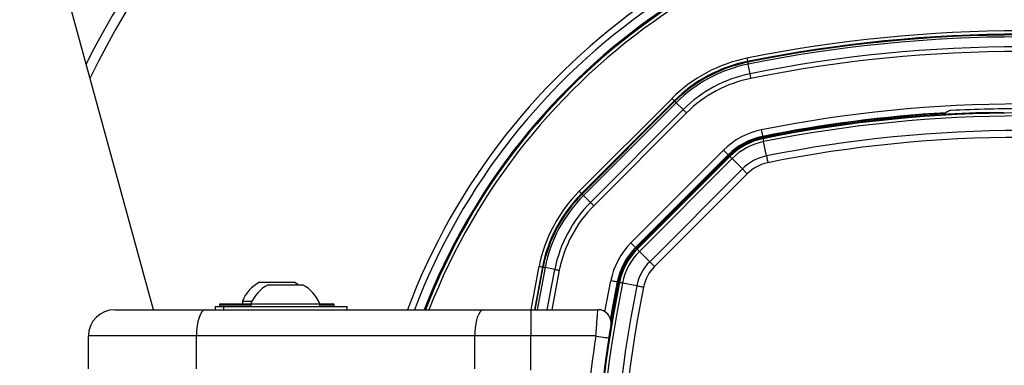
# Paper-space layout '3.5M DUO Surface Plate' of a CAD drawing. Header units: millimetres. Extents: x 20 to 26059, y 28 to 17638.
# Tile 46 of 66: x 8793 to 9093, y 13318 to 13423. Entities that reach past the tile are written whole.
import ezdxf

# ---------------------------------------------------------------- set-up
doc = ezdxf.new("R2010")
doc.units = ezdxf.units.MM
doc.layers.add('COMPONENT_GEOMETRY', color=7, linetype='Continuous')
doc.styles.add('SLDTEXTSTYLE0', font='TXT', dxfattribs={"width": 0.75})
doc.dimstyles.new('SLDDIMSTYLE0', dxfattribs={"dimtxt": 150, "dimasz": 6.604, "dimexe": 0, "dimexo": 0.0625, "dimgap": 37.5, "dimtad": 0, "dimtih": 1, "dimtoh": 1, "dimdec": 0, "dimlfac": 0.5, "dimrnd": 1e-09, "dimzin": 12, "dimdsep": 46, "dimtxsty": 'SLDTEXTSTYLE0', "dimsah": 1, "dimcen": 0.09, "dimadec": 0, "dimazin": 3, "dimtfac": 1, "dimtdec": 0, "dimtofl": 0, "dimtmove": 0, "dimatfit": 3, "dimfxl": 1, "dimfrac": 2, "dimtolj": 1, "dimtzin": 12, "dimarcsym": 0})

# ---------------------------------------------------------------- blocks, each defined once
blk = doc.blocks.new('_D_6')
at = {"layer": 'COMPONENT_GEOMETRY', "color": 7, "ltscale": 2}
for p, q in [((2197.17, 13286.24), (2197.17, 17567.56)), ((15999.75, 13309.49), (15999.75, 17567.56)), ((2197.17, 17561.21), (8876.79, 17561.21)), ((15999.75, 17561.21), (9320.13, 17561.21))]:
    blk.add_line(p, q, dxfattribs=at)
for points in [[(2197.17, 17561.21), (2203.77, 17560.19), (2203.77, 17562.22)], [(15999.75, 17561.21), (15993.15, 17562.22), (15993.15, 17560.19)]]:
    blk.add_solid(points, dxfattribs=at)
at = {"layer": 'COMPONENT_GEOMETRY', "color": 7, "ltscale": 2, "insert": (8876.79, 17635.5), "char_height": 150, "attachment_point": 1, "style": 'SLDTEXTSTYLE0'}
blk.add_mtext('6901', dxfattribs=at)

psp = doc.layouts.new('3.5M DUO Surface Plate')

# ---------------------------------------------------------------- linework, layer by layer
at = {"color": 7, "linetype": 'Continuous', "lineweight": 25, "ltscale": 2}
for p, q in [((9014.99, 13410.23), (9014.94, 13410.48)), ((9015.7, 13406.72), (9015.1, 13409.66)), ((8963.67, 13370.98), (8991.92, 13399.23)), ((8992.62, 13398.52), (8964.37, 13370.27)), ((8964.55, 13370.09), (8992.8, 13398.34)), ((8993.21, 13397.93), (8964.96, 13369.68)), ((8992.8, 13398.34), (8992.62, 13398.52)), ((8995.33, 13395.81), (8993.21, 13397.93)), ((8967.09, 13367.56), (8995.33, 13395.81)), ((8996.33, 13394.81), (8968.09, 13366.56)), ((9089.19, 13394.85), (9089.12, 13394.92)), ((9019.56, 13387.51), (9019.52, 13387.68)), ((9019.67, 13386.97), (9019.62, 13387.19)), ((9020.72, 13381.71), (9019.85, 13386.07)), ((8979.4, 13355.24), (9007.65, 13383.49)), ((9009.07, 13382.08), (9007.65, 13383.49)), ((9009.07, 13382.08), (8980.82, 13353.83)), ((9009.19, 13381.95), (8980.94, 13353.7)), ((9009.42, 13381.72), (8981.17, 13353.47)), ((8981.33, 13353.31), (9009.58, 13381.56)), ((9010.23, 13380.92), (8981.98, 13352.67)), ((9009.19, 13381.95), (9009.07, 13382.08)), ((9009.58, 13381.56), (9009.42, 13381.72)), ((9013.37, 13377.77), (9010.23, 13380.92)), ((8985.12, 13349.52), (9013.37, 13377.77)), ((9014.84, 13376.3), (8986.59, 13348.05)), ((8964.55, 13370.09), (8964.37, 13370.27)), ((8967.09, 13367.56), (8964.96, 13369.68)), ((8980.82, 13353.83), (8979.4, 13355.24)), ((8980.94, 13353.7), (8980.82, 13353.83)), ((8981.33, 13353.31), (8981.17, 13353.47)), ((8985.12, 13349.52), (8981.98, 13352.67)), ((8952.42, 13347.95), (8950.01, 13334.93)), ((8952.66, 13347.9), (8952.42, 13347.95)), ((8956.18, 13347.2), (8953.23, 13347.79)), ((8866.23, 13343.33), (8876.73, 13343.33)), ((8868.83, 13342.53), (8876.08, 13342.53)), ((8876.08, 13342.53), (8879.33, 13342.53)), ((8975.39, 13343.34), (8975.21, 13343.37)), ((8975.93, 13343.23), (8975.71, 13343.27)), ((8981.18, 13342.17), (8976.82, 13343.05)), ((8822.08, 13334.93), (8849.71, 13334.93)), ((8849.71, 13334.93), (8934.53, 13334.93)), ((8852.68, 13335.93), (8852.68, 13334.93)), ((8852.68, 13335.93), (8855.28, 13335.93)), ((8853.98, 13336.33), (8853.98, 13335.93)), ((8854.38, 13336.73), (8854.48, 13336.73)), ((8854.48, 13336.73), (8863.59, 13336.73)), ((8855.28, 13335.93), (8855.28, 13334.93)), ((8855.28, 13335.93), (8881.26, 13335.93)), ((8860.98, 13337.49), (8860.98, 13336.73)), ((8860.98, 13337.49), (8863.93, 13337.49)), ((8863.58, 13336.69), (8863.58, 13335.93)), ((8863.58, 13336.69), (8878.09, 13336.69)), ((8878.09, 13336.69), (8884.58, 13336.69)), ((8881.26, 13335.93), (8892.88, 13335.93)), ((8884.56, 13336.73), (8888.58, 13336.73)), ((8884.58, 13335.93), (8884.58, 13336.69)), ((8888.98, 13335.93), (8888.98, 13336.33)), ((8892.88, 13334.93), (8892.88, 13335.93)), ((8934.53, 13334.93), (8948.89, 13334.93)), ((8948.89, 13334.93), (8948.89, 13326.93)), ((8948.89, 13334.93), (8969.34, 13334.93)), ((8846.98, 13326.93), (8814.08, 13326.93)), ((8814.08, 13316.93), (8814.08, 13326.93)), ((8931.79, 13326.93), (8846.98, 13326.93)), ((8846.98, 13316.93), (8846.98, 13326.93)), ((8948.89, 13326.93), (8931.79, 13326.93)), ((8931.79, 13316.93), (8931.79, 13326.93)), ((8968.71, 13326.93), (8948.89, 13326.93)), ((8948.89, 13316.49), (8948.89, 13326.93)), ((8972.66, 13326.33), (8972.08, 13322.41))]:
    psp.add_line(p, q, dxfattribs=at)
at = {"color": 8, "linetype": 'Continuous', "lineweight": 25, "ltscale": 2}
for p, q in [((8949, 13334.93), (8951.44, 13348.15)), ((8950.26, 13334.93), (8952.66, 13347.9)), ((8953.23, 13347.79), (8950.85, 13334.93)), ((8953.9, 13334.93), (8956.18, 13347.2)), ((8957.56, 13346.92), (8955.33, 13334.93)), ((8971.47, 13334.32), (8973.25, 13343.76)), ((8854.08, 13336.33), (8853.98, 13336.33)), ((8863.58, 13336.33), (8854.08, 13336.33)), ((8888.98, 13336.33), (8884.58, 13336.33))]:
    psp.add_line(p, q, dxfattribs=at)
at = {"color": 7, "linetype": 'Continuous', "lineweight": 25, "ltscale": 2, "flags": 128}
for points in [[(8833.91, 13334.93), (8811.05, 13418.2), (8724.82, 13732.37), (8638.59, 14046.53), (8573.47, 14283.77), (8508.35, 14521), (8422.12, 14835.17), (8335.89, 15149.33), (8177.35, 15726.94)], [(9014.74, 13411.46), (9014.78, 13411.27), (9014.82, 13411.09), (9014.85, 13410.92), (9014.88, 13410.78), (9014.9, 13410.65), (9014.92, 13410.56), (9014.93, 13410.5), (9014.94, 13410.48)], [(9014.99, 13410.23), (9014.99, 13410.22), (9015, 13410.19), (9015.01, 13410.14), (9015.02, 13410.07), (9015.04, 13409.99), (9015.06, 13409.89), (9015.08, 13409.78), (9015.1, 13409.66)], [(9015.97, 13405.33), (9015.94, 13405.52), (9015.9, 13405.71), (9015.86, 13405.9), (9015.82, 13406.08), (9015.79, 13406.26), (9015.76, 13406.42), (9015.72, 13406.57), (9015.7, 13406.72)], [(8991.92, 13399.23), (8992.05, 13399.09), (8992.18, 13398.96), (8992.3, 13398.84), (8992.41, 13398.73), (8992.5, 13398.65), (8992.56, 13398.58), (8992.61, 13398.54), (8992.62, 13398.52)], [(8992.8, 13398.34), (8992.81, 13398.33), (8992.83, 13398.31), (8992.87, 13398.27), (8992.92, 13398.23), (8992.97, 13398.17), (8993.04, 13398.1), (8993.12, 13398.02), (8993.21, 13397.93)], [(8996.33, 13394.81), (8996.2, 13394.95), (8996.06, 13395.08), (8995.92, 13395.22), (8995.79, 13395.35), (8995.67, 13395.47), (8995.55, 13395.59), (8995.44, 13395.7), (8995.33, 13395.81)], [(9019.13, 13389.64), (9019.2, 13389.26), (9019.28, 13388.9), (9019.35, 13388.56), (9019.41, 13388.26), (9019.45, 13388.02), (9019.49, 13387.84), (9019.51, 13387.72), (9019.52, 13387.68)], [(9019.67, 13386.97), (9019.67, 13386.95), (9019.68, 13386.9), (9019.69, 13386.83), (9019.71, 13386.72), (9019.74, 13386.6), (9019.77, 13386.44), (9019.81, 13386.27), (9019.85, 13386.07)], [(9009.58, 13381.56), (9009.59, 13381.55), (9009.63, 13381.51), (9009.68, 13381.46), (9009.75, 13381.39), (9009.85, 13381.29), (9009.96, 13381.18), (9010.08, 13381.06), (9010.23, 13380.92)], [(9020.72, 13381.71), (9020.77, 13381.5), (9020.81, 13381.27), (9020.86, 13381.03), (9020.91, 13380.77), (9020.97, 13380.5), (9021.02, 13380.23), (9021.08, 13379.95), (9021.13, 13379.67)], [(9014.84, 13376.3), (9014.64, 13376.5), (9014.44, 13376.7), (9014.24, 13376.9), (9014.05, 13377.09), (9013.86, 13377.28), (9013.69, 13377.45), (9013.52, 13377.62), (9013.37, 13377.77)], [(8963.67, 13370.98), (8963.8, 13370.84), (8963.93, 13370.71), (8964.05, 13370.59), (8964.16, 13370.48), (8964.25, 13370.4), (8964.31, 13370.33), (8964.36, 13370.29), (8964.37, 13370.27)], [(8964.55, 13370.09), (8964.56, 13370.08), (8964.58, 13370.06), (8964.62, 13370.02), (8964.67, 13369.98), (8964.72, 13369.92), (8964.79, 13369.85), (8964.87, 13369.77), (8964.96, 13369.68)], [(8967.09, 13367.56), (8967.19, 13367.46), (8967.3, 13367.34), (8967.42, 13367.22), (8967.54, 13367.1), (8967.67, 13366.97), (8967.81, 13366.83), (8967.95, 13366.7), (8968.09, 13366.56)], [(8981.33, 13353.31), (8981.34, 13353.3), (8981.38, 13353.27), (8981.43, 13353.21), (8981.51, 13353.14), (8981.6, 13353.05), (8981.71, 13352.94), (8981.83, 13352.81), (8981.98, 13352.67)], [(8951.44, 13348.15), (8951.62, 13348.11), (8951.8, 13348.08), (8951.97, 13348.04), (8952.12, 13348.01), (8952.24, 13347.99), (8952.33, 13347.97), (8952.39, 13347.96), (8952.42, 13347.95)], [(8952.66, 13347.9), (8952.67, 13347.9), (8952.71, 13347.89), (8952.76, 13347.88), (8952.82, 13347.87), (8952.9, 13347.86), (8953, 13347.84), (8953.11, 13347.81), (8953.23, 13347.79)], [(8956.18, 13347.2), (8956.32, 13347.17), (8956.47, 13347.14), (8956.64, 13347.1), (8956.81, 13347.07), (8956.99, 13347.03), (8957.18, 13347), (8957.37, 13346.96), (8957.56, 13346.92)], [(8986.59, 13348.05), (8986.39, 13348.25), (8986.19, 13348.45), (8985.99, 13348.65), (8985.8, 13348.84), (8985.62, 13349.03), (8985.44, 13349.2), (8985.27, 13349.37), (8985.12, 13349.52)], [(8975.21, 13343.37), (8975.17, 13343.38), (8975.06, 13343.4), (8974.87, 13343.44), (8974.63, 13343.49), (8974.33, 13343.55), (8974, 13343.61), (8973.63, 13343.69), (8973.25, 13343.76)], [(8878.03, 13342.53), (8877.59, 13342.83), (8876.73, 13343.33)], [(8975.21, 13343.37), (8973.89, 13336.45), (8973.13, 13332.21)], [(8975.39, 13343.34), (8974.07, 13336.48), (8973.24, 13331.81)], [(8976.82, 13343.05), (8976.63, 13343.09), (8976.45, 13343.12), (8976.3, 13343.15), (8976.17, 13343.18), (8976.07, 13343.2), (8975.99, 13343.21), (8975.94, 13343.22), (8975.93, 13343.23)], [(8983.23, 13341.76), (8982.94, 13341.82), (8982.66, 13341.87), (8982.39, 13341.93), (8982.12, 13341.98), (8981.87, 13342.03), (8981.62, 13342.08), (8981.39, 13342.13), (8981.18, 13342.17)], [(8849.71, 13334.93), (8849.18, 13334.78), (8848.67, 13334.32), (8848.19, 13333.58), (8847.78, 13332.59), (8847.44, 13331.38), (8847.19, 13329.99), (8847.03, 13328.49), (8846.98, 13326.93)], [(8934.53, 13334.93), (8934, 13334.78), (8933.48, 13334.32), (8933.01, 13333.58), (8932.59, 13332.59), (8932.25, 13331.38), (8932, 13329.99), (8931.85, 13328.49), (8931.79, 13326.93)], [(8968.71, 13326.93), (8969.48, 13326.81), (8970.22, 13326.7), (8970.91, 13326.6), (8971.51, 13326.5), (8972, 13326.43), (8972.36, 13326.37), (8972.59, 13326.34), (8972.66, 13326.33)]]:
    psp.add_lwpolyline(points, dxfattribs=at)
at = {"color": 7, "linetype": 'Continuous', "lineweight": 25, "ltscale": 4}
for centre, radius, start, end in [((9098.46, 13264.43), 320, 26.9591, 153.0346), ((9098.46, 13264.43), 317, 26.3608, 153.6157), ((9098.46, 13264.43), 200, 20.6403, 159.3597), ((9098.46, 13264.43), 198, 20.8585, 159.1415), ((9098.46, 13264.43), 195.21, 21.1709, 158.8291), ((9098.46, 12995.03), 424.76, 78.6328, 101.3672), ((9098.46, 12995.03), 423.76, 78.6328, 101.3672), ((9098.46, 12995.03), 423.51, 78.6328, 101.3672), ((9098.46, 12995.03), 422.92, 78.6328, 101.3672), ((9098.46, 12995.03), 419.92, 78.6328, 101.3672), ((9098.46, 12995.03), 418.51, 78.6328, 101.3672), ((9023.56, 13367.58), 44.76, 101.3672, 135), ((9023.56, 13367.58), 43.76, 101.3672, 135), ((9023.56, 13367.58), 43.51, 101.3672, 135), ((9023.56, 13367.58), 42.92, 101.3672, 135), ((9023.56, 13367.58), 39.92, 101.3672, 135), ((9023.56, 13367.58), 38.51, 101.3672, 135), ((9098.46, 12995.03), 402.5, 78.6328, 101.3672), ((9098.46, 12995.03), 400.5, 93.3052, 101.3672), ((9098.46, 12995.03), 400.33, 93.374, 101.3672), ((9098.46, 12995.03), 400, 91.3385, 101.3672), ((9098.46, 12995.03), 399.78, 78.6328, 101.3672), ((9076.97, 13393.45), 2.4, 149.6205, 158.5814), ((9098.46, 12995.03), 400, 94.1474, 101.3672), ((9098.46, 12995.03), 398.86, 78.6328, 101.3672), ((9023.56, 13367.58), 22.5, 101.3672, 135), ((9098.46, 12995.03), 394.42, 78.6328, 101.3672), ((9023.56, 13367.58), 20.5, 101.3672, 135), ((9023.56, 13367.58), 20.33, 101.3672, 135), ((9023.56, 13367.58), 20, 101.3672, 135), ((9023.56, 13367.58), 19.78, 101.3672, 135), ((9023.56, 13367.58), 18.86, 101.3672, 135), ((9098.46, 12995.03), 392.33, 78.6328, 101.3672), ((9023.56, 13367.58), 14.42, 101.3672, 135), ((9023.56, 13367.58), 12.33, 101.3672, 135), ((8995.31, 13339.33), 44.76, 135, 168.6328), ((8995.31, 13339.33), 43.76, 135, 168.6328), ((8995.31, 13339.33), 43.51, 135, 168.6328), ((8995.31, 13339.33), 42.92, 135, 168.6328), ((8995.31, 13339.33), 39.92, 135, 168.6328), ((8995.31, 13339.33), 38.51, 135, 168.6328), ((8995.31, 13339.33), 22.5, 135, 168.6328), ((8995.31, 13339.33), 20.5, 135, 168.6328), ((8995.31, 13339.33), 20.33, 135, 168.6328), ((8995.31, 13339.33), 20, 135, 168.6328), ((8995.31, 13339.33), 19.78, 135, 168.6328), ((8995.31, 13339.33), 18.86, 135, 168.6328), ((8995.31, 13339.33), 14.42, 135, 168.6328), ((8995.31, 13339.33), 12.33, 135, 168.6328), ((8871.48, 13333.33), 11.29, 117.7009, 158.3898), ((8874.08, 13332.53), 11.29, 117.7009, 158.3898), ((8874.08, 13332.53), 11.29, 21.6102, 62.2991), ((9367.86, 13264.43), 400, 168.6328, 178.6615), ((9367.86, 13264.43), 399.78, 168.6328, 191.3672), ((9367.86, 13264.43), 400, 168.6328, 175.8526), ((9367.86, 13264.43), 398.86, 168.6328, 191.3672), ((9367.86, 13264.43), 394.42, 168.6328, 191.3672), ((9367.86, 13264.43), 392.33, 168.6328, 191.3672), ((8822.08, 13326.93), 8, 90, 180), ((8854.38, 13336.33), 0.4, 90, 180), ((8888.58, 13336.33), 0.4, 0, 90), ((8969.34, 13330.93), 4, 350.7221, 90), ((9368.06, 13265.8), 404, 171.2964, 177.0724)]:
    psp.add_arc(centre, radius, start, end, dxfattribs=at)
at = {"color": 8, "linetype": 'Continuous', "lineweight": 25, "ltscale": 4}
for radius, start, end in [(194.87, 21.2097, 158.7903), (193.87, 21.3244, 158.6756)]:
    psp.add_arc((9098.46, 13264.43), radius, start, end, dxfattribs=at)
at = {"color": 7, "linetype": 'Continuous', "lineweight": 25, "ltscale": 2}
for points, knots in [([(9074.9, 13394.67), (9074.97, 13394.7), (9075.11, 13394.76), (9075.28, 13394.83), (9075.37, 13394.87)], [0, 0, 0, 0, 0.465521, 1, 1, 1, 1]), ([(9076.86, 13395.55), (9076.69, 13395.53), (9076.36, 13395.49), (9075.93, 13395.3), (9075.61, 13395.08), (9075.42, 13394.91), (9075.39, 13394.88), (9075.37, 13394.87)], [0, 0, 0, 0, 0.207428, 0.415131, 0.616885, 0.807813, 1, 1, 1, 1]), ([(9120.06, 13395.55), (9118.73, 13395.62), (9112.07, 13395.95), (9097.66, 13396.33), (9084.59, 13395.84), (9076.86, 13395.55)], [0, 0, 0, 0, 0.0925425, 0.4627818, 1, 1, 1, 1]), ([(9093.19, 13394.86), (9092.74, 13394.85), (9091.84, 13394.84), (9090.64, 13394.83), (9089.73, 13394.83), (9089.27, 13394.84), (9089.21, 13394.85), (9089.19, 13394.85)], [0, 0, 0, 0, 0.217098, 0.434208, 0.651278, 0.868329, 1, 1, 1, 1]), ([(8968.71, 13326.93), (8968.78, 13327.84), (8968.92, 13329.66), (8969.11, 13332.08), (8969.26, 13333.88), (8969.33, 13334.81), (8969.34, 13334.9), (8969.34, 13334.93)], [0, 0, 0, 0, 0.217102, 0.434578, 0.651617, 0.866742, 1, 1, 1, 1]), ([(8973.29, 13330.29), (8973.29, 13330.27), (8973.28, 13330.23), (8973.21, 13329.77), (8973.06, 13328.87), (8972.87, 13327.68), (8972.73, 13326.78), (8972.66, 13326.33)], [0, 0, 0, 0, 0.133328, 0.348529, 0.565613, 0.783043, 1, 1, 1, 1])]:
    psp.add_open_spline(points, degree=3, knots=knots, dxfattribs=at)

# ---------------------------------------------------------------- dimensions: what is measured, and where the dimension line sits
at = {"layer": 'COMPONENT_GEOMETRY', "color": 7, "ltscale": 2}
dim = psp.add_linear_dim(base=(2197.17, 17561.21), p1=(15999.75, 13306.95), p2=(2197.17, 13283.7), dimstyle='SLDDIMSTYLE0', dxfattribs=at)
dim.commit()
dim.dimension.update_dxf_attribs({"geometry": '_D_6', "text_midpoint": (9098.46, 17561.21), "dimtype": 160})

doc.saveas('drawing.dxf')
